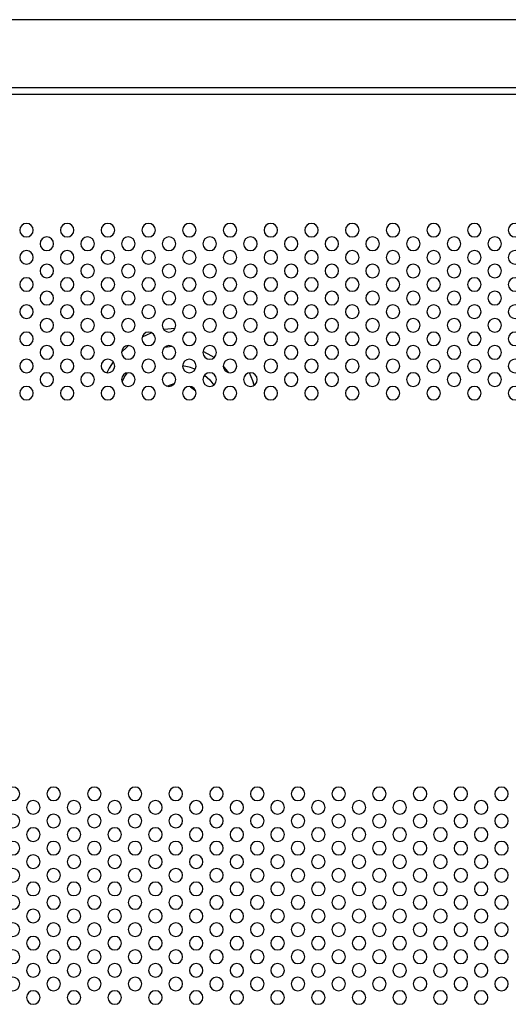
# Model space of a CAD drawing. Header units: millimetres. Extents: x 0 to 1118, y 0 to 864.
# Tile 94 of 256: x 837 to 852, y 432 to 461. Entities that reach past the tile are written whole.
import ezdxf

# ---------------------------------------------------------------- set-up
doc = ezdxf.new("R2010")
doc.units = ezdxf.units.MM

msp = doc.modelspace()

# ---------------------------------------------------------------- linework, layer by layer
at = {"color": 7, "linetype": 'Continuous', "lineweight": 25}
for p, q in [((954.7526, 460.718), (798.3526, 460.718)), ((797.7526, 458.718), (955.3526, 458.718)), ((955.3526, 458.518), (797.7526, 458.518))]:
    msp.add_line(p, q, dxfattribs=at)
at = {"color": 8, "linetype": 'Continuous', "lineweight": 25}
msp.add_line((843.5195, 450.3208), (843.3528, 450.5269), dxfattribs=at)
at = {"color": 8, "linetype": 'Continuous', "lineweight": 25, "flags": 128}
for points in [[(841.9284, 451.6226), (841.6121, 451.5888), (841.6016, 451.5869)], [(841.2478, 451.4939), (841.217, 451.4829), (840.9599, 451.3715)], [(840.5632, 451.1177), (840.5113, 451.0755), (840.3529, 450.9297)], [(841.8433, 451.0963), (841.6189, 451.0603), (841.6101, 451.0583)], [(843.0811, 450.7647), (843.0134, 450.8108), (842.7552, 450.9501)], [(840.1099, 450.6415), (839.9875, 450.4512), (839.9177, 450.3211)], [(840.5153, 450.3145), (840.4653, 450.2379), (840.3642, 450.0508)], [(842.8033, 450.2511), (842.9548, 450.1065), (843.0693, 449.9556)], [(844.2666, 449.9537), (844.2244, 450.0805), (844.1239, 450.3159)], [(841.6886, 449.9285), (841.9041, 449.9986), (841.9142, 450.0002)], [(842.3721, 449.9171), (842.3904, 449.9066), (842.5389, 449.7908)]]:
    msp.add_lwpolyline(points, dxfattribs=at)
at = {"color": 7, "linetype": 'Continuous', "lineweight": 25}
for centre, start, end in [((837.5526, 454.518), 0, 180), ((837.5526, 454.518), 180, 0), ((838.7526, 454.518), 0, 180), ((838.7526, 454.518), 180, 0), ((839.9526, 454.518), 0, 180), ((839.9526, 454.518), 180, 0), ((841.1526, 454.518), 0, 180), ((841.1526, 454.518), 180, 0), ((842.3526, 454.518), 0, 180), ((842.3526, 454.518), 180, 0), ((843.5526, 454.518), 0, 180), ((843.5526, 454.518), 180, 0), ((844.7526, 454.518), 0, 180), ((844.7526, 454.518), 180, 0), ((845.9526, 454.518), 0, 180), ((845.9526, 454.518), 180, 0), ((847.1526, 454.518), 0, 180), ((847.1526, 454.518), 180, 0), ((848.3526, 454.518), 0, 180), ((848.3526, 454.518), 180, 0), ((849.5526, 454.518), 0, 180), ((849.5526, 454.518), 180, 0), ((850.7526, 454.518), 0, 180), ((850.7526, 454.518), 180, 0), ((851.9526, 454.518), 0, 180), ((851.9526, 454.518), 180, 0), ((838.1526, 454.118), 0, 180), ((839.3526, 454.118), 0, 180), ((840.5526, 454.118), 0, 180), ((841.7526, 454.118), 0, 180), ((842.9526, 454.118), 0, 180), ((844.1526, 454.118), 0, 180), ((845.3526, 454.118), 0, 180), ((846.5526, 454.118), 0, 180), ((847.7526, 454.118), 0, 180), ((848.9526, 454.118), 0, 180), ((850.1526, 454.118), 0, 180), ((851.3526, 454.118), 0, 180), ((837.5526, 453.718), 0, 180), ((838.1526, 454.118), 180, 0), ((838.7526, 453.718), 0, 180), ((839.3526, 454.118), 180, 0), ((839.9526, 453.718), 0, 180), ((840.5526, 454.118), 180, 0), ((841.1526, 453.718), 0, 180), ((841.7526, 454.118), 180, 0), ((842.3526, 453.718), 0, 180), ((842.9526, 454.118), 180, 0), ((843.5526, 453.718), 0, 180), ((844.1526, 454.118), 180, 0), ((844.7526, 453.718), 0, 180), ((845.3526, 454.118), 180, 0), ((845.9526, 453.718), 0, 180), ((846.5526, 454.118), 180, 0), ((847.1526, 453.718), 0, 180), ((847.7526, 454.118), 180, 0), ((848.3526, 453.718), 0, 180), ((848.9526, 454.118), 180, 0), ((849.5526, 453.718), 0, 180), ((850.1526, 454.118), 180, 0), ((850.7526, 453.718), 0, 180), ((851.3526, 454.118), 180, 0), ((851.9526, 453.718), 0, 180), ((837.5526, 453.718), 180, 0), ((838.7526, 453.718), 180, 0), ((839.9526, 453.718), 180, 0), ((841.1526, 453.718), 180, 0), ((842.3526, 453.718), 180, 0), ((843.5526, 453.718), 180, 0), ((844.7526, 453.718), 180, 0), ((845.9526, 453.718), 180, 0), ((847.1526, 453.718), 180, 0), ((848.3526, 453.718), 180, 0), ((849.5526, 453.718), 180, 0), ((850.7526, 453.718), 180, 0), ((851.9526, 453.718), 180, 0), ((838.1526, 453.318), 0, 180), ((838.1526, 453.318), 180, 0), ((839.3526, 453.318), 0, 180), ((839.3526, 453.318), 180, 0), ((840.5526, 453.318), 0, 180), ((840.5526, 453.318), 180, 0), ((841.7526, 453.318), 0, 180), ((841.7526, 453.318), 180, 0), ((842.9526, 453.318), 0, 180), ((842.9526, 453.318), 180, 0), ((844.1526, 453.318), 0, 180), ((844.1526, 453.318), 180, 0), ((845.3526, 453.318), 0, 180), ((845.3526, 453.318), 180, 0), ((846.5526, 453.318), 0, 180), ((846.5526, 453.318), 180, 0), ((847.7526, 453.318), 0, 180), ((847.7526, 453.318), 180, 0), ((848.9526, 453.318), 0, 180), ((848.9526, 453.318), 180, 0), ((850.1526, 453.318), 0, 180), ((850.1526, 453.318), 180, 0), ((851.3526, 453.318), 0, 180), ((851.3526, 453.318), 180, 0), ((837.5526, 452.918), 0, 180), ((838.7526, 452.918), 0, 180), ((839.9526, 452.918), 0, 180), ((841.1526, 452.918), 0, 180), ((842.3526, 452.918), 0, 180), ((843.5526, 452.918), 0, 180), ((844.7526, 452.918), 0, 180), ((845.9526, 452.918), 0, 180), ((847.1526, 452.918), 0, 180), ((848.3526, 452.918), 0, 180), ((849.5526, 452.918), 0, 180), ((850.7526, 452.918), 0, 180), ((851.9526, 452.918), 0, 180), ((837.5526, 452.918), 180, 0), ((838.1526, 452.518), 0, 180), ((838.7526, 452.918), 180, 0), ((839.3526, 452.518), 0, 180), ((839.9526, 452.918), 180, 0), ((840.5526, 452.518), 0, 180), ((841.1526, 452.918), 180, 0), ((841.7526, 452.518), 0, 180), ((842.3526, 452.918), 180, 0), ((842.9526, 452.518), 0, 180), ((843.5526, 452.918), 180, 0), ((844.1526, 452.518), 0, 180), ((844.7526, 452.918), 180, 0), ((845.3526, 452.518), 0, 180), ((845.9526, 452.918), 180, 0), ((846.5526, 452.518), 0, 180), ((847.1526, 452.918), 180, 0), ((847.7526, 452.518), 0, 180), ((848.3526, 452.918), 180, 0), ((848.9526, 452.518), 0, 180), ((849.5526, 452.918), 180, 0), ((850.1526, 452.518), 0, 180), ((850.7526, 452.918), 180, 0), ((851.3526, 452.518), 0, 180), ((851.9526, 452.918), 180, 0), ((838.1526, 452.518), 180, 0), ((839.3526, 452.518), 180, 0), ((840.5526, 452.518), 180, 0), ((841.7526, 452.518), 180, 0), ((842.9526, 452.518), 180, 0), ((844.1526, 452.518), 180, 0), ((845.3526, 452.518), 180, 0), ((846.5526, 452.518), 180, 0), ((847.7526, 452.518), 180, 0), ((848.9526, 452.518), 180, 0), ((850.1526, 452.518), 180, 0), ((851.3526, 452.518), 180, 0), ((837.5526, 452.118), 0, 180), ((837.5526, 452.118), 180, 0), ((838.7526, 452.118), 0, 180), ((838.7526, 452.118), 180, 0), ((839.9526, 452.118), 0, 180), ((839.9526, 452.118), 180, 0), ((841.1526, 452.118), 0, 180), ((841.1526, 452.118), 180, 0), ((842.3526, 452.118), 0, 180), ((842.3526, 452.118), 180, 0), ((843.5526, 452.118), 0, 180), ((843.5526, 452.118), 180, 0), ((844.7526, 452.118), 0, 180), ((844.7526, 452.118), 180, 0), ((845.9526, 452.118), 0, 180), ((845.9526, 452.118), 180, 0), ((847.1526, 452.118), 0, 180), ((847.1526, 452.118), 180, 0), ((848.3526, 452.118), 0, 180), ((848.3526, 452.118), 180, 0), ((849.5526, 452.118), 0, 180), ((849.5526, 452.118), 180, 0), ((850.7526, 452.118), 0, 180), ((850.7526, 452.118), 180, 0), ((851.9526, 452.118), 0, 180), ((851.9526, 452.118), 180, 0), ((838.1526, 451.718), 0, 180), ((839.3526, 451.718), 0, 180), ((840.5526, 451.718), 0, 180), ((841.7526, 451.718), 0, 180), ((842.9526, 451.718), 0, 180), ((844.1526, 451.718), 0, 180), ((845.3526, 451.718), 0, 180), ((846.5526, 451.718), 0, 180), ((847.7526, 451.718), 0, 180), ((848.9526, 451.718), 0, 180), ((850.1526, 451.718), 0, 180), ((851.3526, 451.718), 0, 180), ((838.1526, 451.718), 180, 0), ((839.3526, 451.718), 180, 0), ((840.5526, 451.718), 180, 0), ((841.7526, 451.718), 180, 0), ((842.9526, 451.718), 180, 0), ((844.1526, 451.718), 180, 0), ((845.3526, 451.718), 180, 0), ((846.5526, 451.718), 180, 0), ((847.7526, 451.718), 180, 0), ((848.9526, 451.718), 180, 0), ((850.1526, 451.718), 180, 0), ((851.3526, 451.718), 180, 0), ((837.5526, 451.318), 0, 180), ((837.5526, 451.318), 180, 0), ((838.7526, 451.318), 0, 180), ((838.7526, 451.318), 180, 0), ((839.9526, 451.318), 0, 180), ((839.9526, 451.318), 180, 0), ((841.1526, 451.318), 0, 180), ((841.1526, 451.318), 180, 0), ((842.3526, 451.318), 0, 180), ((842.3526, 451.318), 180, 0), ((843.5526, 451.318), 0, 180), ((843.5526, 451.318), 180, 0), ((844.7526, 451.318), 0, 180), ((844.7526, 451.318), 180, 0), ((845.9526, 451.318), 0, 180), ((845.9526, 451.318), 180, 0), ((847.1526, 451.318), 0, 180), ((847.1526, 451.318), 180, 0), ((848.3526, 451.318), 0, 180), ((848.3526, 451.318), 180, 0), ((849.5526, 451.318), 0, 180), ((849.5526, 451.318), 180, 0), ((850.7526, 451.318), 0, 180), ((850.7526, 451.318), 180, 0), ((851.9526, 451.318), 0, 180), ((851.9526, 451.318), 180, 0), ((838.1526, 450.918), 0, 180), ((839.3526, 450.918), 0, 180), ((840.5526, 450.918), 0, 180), ((841.7526, 450.918), 0, 180), ((842.9526, 450.918), 0, 180), ((844.1526, 450.918), 0, 180), ((845.3526, 450.918), 0, 180), ((846.5526, 450.918), 0, 180), ((847.7526, 450.918), 0, 180), ((848.9526, 450.918), 0, 180), ((850.1526, 450.918), 0, 180), ((851.3526, 450.918), 0, 180), ((837.5526, 450.518), 0, 180), ((838.1526, 450.918), 180, 0), ((838.7526, 450.518), 0, 180), ((839.3526, 450.918), 180, 0), ((839.9526, 450.518), 0, 180), ((840.5526, 450.918), 180, 0), ((841.1526, 450.518), 0, 180), ((841.7526, 450.918), 180, 0), ((842.3526, 450.518), 0, 180), ((842.9526, 450.918), 180, 0), ((843.5526, 450.518), 0, 180), ((844.1526, 450.918), 180, 0), ((844.7526, 450.518), 0, 180), ((845.3526, 450.918), 180, 0), ((845.9526, 450.518), 0, 180), ((846.5526, 450.918), 180, 0), ((847.1526, 450.518), 0, 180), ((847.7526, 450.918), 180, 0), ((848.3526, 450.518), 0, 180), ((848.9526, 450.918), 180, 0), ((849.5526, 450.518), 0, 180), ((850.1526, 450.918), 180, 0), ((850.7526, 450.518), 0, 180), ((851.3526, 450.918), 180, 0), ((851.9526, 450.518), 0, 180), ((837.5526, 450.518), 180, 0), ((838.7526, 450.518), 180, 0), ((839.9526, 450.518), 180, 0), ((841.1526, 450.518), 180, 0), ((842.3526, 450.518), 180, 0), ((843.5526, 450.518), 180, 0), ((844.7526, 450.518), 180, 0), ((845.9526, 450.518), 180, 0), ((847.1526, 450.518), 180, 0), ((848.3526, 450.518), 180, 0), ((849.5526, 450.518), 180, 0), ((850.7526, 450.518), 180, 0), ((851.9526, 450.518), 180, 0), ((838.1526, 450.118), 0, 180), ((838.1526, 450.118), 180, 0), ((839.3526, 450.118), 0, 180), ((839.3526, 450.118), 180, 0), ((840.5526, 450.118), 0, 180), ((840.5526, 450.118), 180, 0), ((841.7526, 450.118), 0, 180), ((841.7526, 450.118), 180, 0), ((842.9526, 450.118), 0, 180), ((842.9526, 450.118), 180, 0), ((844.1526, 450.118), 0, 180), ((844.1526, 450.118), 180, 0), ((845.3526, 450.118), 0, 180), ((845.3526, 450.118), 180, 0), ((846.5526, 450.118), 0, 180), ((846.5526, 450.118), 180, 0), ((847.7526, 450.118), 0, 180), ((847.7526, 450.118), 180, 0), ((848.9526, 450.118), 0, 180), ((848.9526, 450.118), 180, 0), ((850.1526, 450.118), 0, 180), ((850.1526, 450.118), 180, 0), ((851.3526, 450.118), 0, 180), ((851.3526, 450.118), 180, 0), ((837.5526, 449.718), 0, 180), ((838.7526, 449.718), 0, 180), ((839.9526, 449.718), 0, 180), ((841.1526, 449.718), 0, 180), ((842.3526, 449.718), 0, 180), ((843.5526, 449.718), 0, 180), ((844.7526, 449.718), 0, 180), ((845.9526, 449.718), 0, 180), ((847.1526, 449.718), 0, 180), ((848.3526, 449.718), 0, 180), ((849.5526, 449.718), 0, 180), ((850.7526, 449.718), 0, 180), ((851.9526, 449.718), 0, 180), ((837.5526, 449.718), 180, 0), ((838.7526, 449.718), 180, 0), ((839.9526, 449.718), 180, 0), ((841.1526, 449.718), 180, 0), ((842.3526, 449.718), 180, 0), ((843.5526, 449.718), 180, 0), ((844.7526, 449.718), 180, 0), ((845.9526, 449.718), 180, 0), ((847.1526, 449.718), 180, 0), ((848.3526, 449.718), 180, 0), ((849.5526, 449.718), 180, 0), ((850.7526, 449.718), 180, 0), ((851.9526, 449.718), 180, 0), ((837.1526, 437.918), 0, 180), ((837.1526, 437.918), 180, 0), ((838.3526, 437.918), 0, 180), ((838.3526, 437.918), 180, 0), ((839.5526, 437.918), 0, 180), ((839.5526, 437.918), 180, 0), ((840.7526, 437.918), 0, 180), ((840.7526, 437.918), 180, 0), ((841.9526, 437.918), 0, 180), ((841.9526, 437.918), 180, 0), ((843.1526, 437.918), 0, 180), ((843.1526, 437.918), 180, 0), ((844.3526, 437.918), 0, 180), ((844.3526, 437.918), 180, 0), ((845.5526, 437.918), 0, 180), ((845.5526, 437.918), 180, 0), ((846.7526, 437.918), 0, 180), ((846.7526, 437.918), 180, 0), ((847.9526, 437.918), 0, 180), ((847.9526, 437.918), 180, 0), ((849.1526, 437.918), 0, 180), ((849.1526, 437.918), 180, 0), ((850.3526, 437.918), 0, 180), ((850.3526, 437.918), 180, 0), ((851.5526, 437.918), 0, 180), ((851.5526, 437.918), 180, 0), ((837.7526, 437.518), 0, 180), ((838.9526, 437.518), 0, 180), ((840.1526, 437.518), 0, 180), ((841.3526, 437.518), 0, 180), ((842.5526, 437.518), 0, 180), ((843.7526, 437.518), 0, 180), ((844.9526, 437.518), 0, 180), ((846.1526, 437.518), 0, 180), ((847.3526, 437.518), 0, 180), ((848.5526, 437.518), 0, 180), ((849.7526, 437.518), 0, 180), ((850.9526, 437.518), 0, 180), ((837.7526, 437.518), 180, 0), ((838.9526, 437.518), 180, 0), ((840.1526, 437.518), 180, 0), ((841.3526, 437.518), 180, 0), ((842.5526, 437.518), 180, 0), ((843.7526, 437.518), 180, 0), ((844.9526, 437.518), 180, 0), ((846.1526, 437.518), 180, 0), ((847.3526, 437.518), 180, 0), ((848.5526, 437.518), 180, 0), ((849.7526, 437.518), 180, 0), ((850.9526, 437.518), 180, 0), ((837.1526, 437.118), 0, 180), ((837.1526, 437.118), 180, 0), ((838.3526, 437.118), 0, 180), ((838.3526, 437.118), 180, 0), ((839.5526, 437.118), 0, 180), ((839.5526, 437.118), 180, 0), ((840.7526, 437.118), 0, 180), ((840.7526, 437.118), 180, 0), ((841.9526, 437.118), 0, 180), ((841.9526, 437.118), 180, 0), ((843.1526, 437.118), 0, 180), ((843.1526, 437.118), 180, 0), ((844.3526, 437.118), 0, 180), ((844.3526, 437.118), 180, 0), ((845.5526, 437.118), 0, 180), ((845.5526, 437.118), 180, 0), ((846.7526, 437.118), 0, 180), ((846.7526, 437.118), 180, 0), ((847.9526, 437.118), 0, 180), ((847.9526, 437.118), 180, 0), ((849.1526, 437.118), 0, 180), ((849.1526, 437.118), 180, 0), ((850.3526, 437.118), 0, 180), ((850.3526, 437.118), 180, 0), ((851.5526, 437.118), 0, 180), ((851.5526, 437.118), 180, 0), ((837.7526, 436.718), 0, 180), ((838.9526, 436.718), 0, 180), ((840.1526, 436.718), 0, 180), ((841.3526, 436.718), 0, 180), ((842.5526, 436.718), 0, 180), ((843.7526, 436.718), 0, 180), ((844.9526, 436.718), 0, 180), ((846.1526, 436.718), 0, 180), ((847.3526, 436.718), 0, 180), ((848.5526, 436.718), 0, 180), ((849.7526, 436.718), 0, 180), ((850.9526, 436.718), 0, 180), ((837.1526, 436.318), 0, 180), ((837.7526, 436.718), 180, 0), ((838.3526, 436.318), 0, 180), ((838.9526, 436.718), 180, 0), ((839.5526, 436.318), 0, 180), ((840.1526, 436.718), 180, 0), ((840.7526, 436.318), 0, 180), ((841.3526, 436.718), 180, 0), ((841.9526, 436.318), 0, 180), ((842.5526, 436.718), 180, 0), ((843.1526, 436.318), 0, 180), ((843.7526, 436.718), 180, 0), ((844.3526, 436.318), 0, 180), ((844.9526, 436.718), 180, 0), ((845.5526, 436.318), 0, 180), ((846.1526, 436.718), 180, 0), ((846.7526, 436.318), 0, 180), ((847.3526, 436.718), 180, 0), ((847.9526, 436.318), 0, 180), ((848.5526, 436.718), 180, 0), ((849.1526, 436.318), 0, 180), ((849.7526, 436.718), 180, 0), ((850.3526, 436.318), 0, 180), ((850.9526, 436.718), 180, 0), ((851.5526, 436.318), 0, 180), ((837.1526, 436.318), 180, 0), ((838.3526, 436.318), 180, 0), ((839.5526, 436.318), 180, 0), ((840.7526, 436.318), 180, 0), ((841.9526, 436.318), 180, 0), ((843.1526, 436.318), 180, 0), ((844.3526, 436.318), 180, 0), ((845.5526, 436.318), 180, 0), ((846.7526, 436.318), 180, 0), ((847.9526, 436.318), 180, 0), ((849.1526, 436.318), 180, 0), ((850.3526, 436.318), 180, 0), ((851.5526, 436.318), 180, 0), ((837.7526, 435.918), 0, 180), ((837.7526, 435.918), 180, 0), ((838.9526, 435.918), 0, 180), ((838.9526, 435.918), 180, 0), ((840.1526, 435.918), 0, 180), ((840.1526, 435.918), 180, 0), ((841.3526, 435.918), 0, 180), ((841.3526, 435.918), 180, 0), ((842.5526, 435.918), 0, 180), ((842.5526, 435.918), 180, 0), ((843.7526, 435.918), 0, 180), ((843.7526, 435.918), 180, 0), ((844.9526, 435.918), 0, 180), ((844.9526, 435.918), 180, 0), ((846.1526, 435.918), 0, 180), ((846.1526, 435.918), 180, 0), ((847.3526, 435.918), 0, 180), ((847.3526, 435.918), 180, 0), ((848.5526, 435.918), 0, 180), ((848.5526, 435.918), 180, 0), ((849.7526, 435.918), 0, 180), ((849.7526, 435.918), 180, 0), ((850.9526, 435.918), 0, 180), ((850.9526, 435.918), 180, 0), ((837.1526, 435.518), 0, 180), ((838.3526, 435.518), 0, 180), ((839.5526, 435.518), 0, 180), ((840.7526, 435.518), 0, 180), ((841.9526, 435.518), 0, 180), ((843.1526, 435.518), 0, 180), ((844.3526, 435.518), 0, 180), ((845.5526, 435.518), 0, 180), ((846.7526, 435.518), 0, 180), ((847.9526, 435.518), 0, 180), ((849.1526, 435.518), 0, 180), ((850.3526, 435.518), 0, 180), ((851.5526, 435.518), 0, 180), ((837.1526, 435.518), 180, 0), ((837.7526, 435.118), 0, 180), ((838.3526, 435.518), 180, 0), ((838.9526, 435.118), 0, 180), ((839.5526, 435.518), 180, 0), ((840.1526, 435.118), 0, 180), ((840.7526, 435.518), 180, 0), ((841.3526, 435.118), 0, 180), ((841.9526, 435.518), 180, 0), ((842.5526, 435.118), 0, 180), ((843.1526, 435.518), 180, 0), ((843.7526, 435.118), 0, 180), ((844.3526, 435.518), 180, 0), ((844.9526, 435.118), 0, 180), ((845.5526, 435.518), 180, 0), ((846.1526, 435.118), 0, 180), ((846.7526, 435.518), 180, 0), ((847.3526, 435.118), 0, 180), ((847.9526, 435.518), 180, 0), ((848.5526, 435.118), 0, 180), ((849.1526, 435.518), 180, 0), ((849.7526, 435.118), 0, 180), ((850.3526, 435.518), 180, 0), ((850.9526, 435.118), 0, 180), ((851.5526, 435.518), 180, 0), ((837.7526, 435.118), 180, 0), ((838.9526, 435.118), 180, 0), ((840.1526, 435.118), 180, 0), ((841.3526, 435.118), 180, 0), ((842.5526, 435.118), 180, 0), ((843.7526, 435.118), 180, 0), ((844.9526, 435.118), 180, 0), ((846.1526, 435.118), 180, 0), ((847.3526, 435.118), 180, 0), ((848.5526, 435.118), 180, 0), ((849.7526, 435.118), 180, 0), ((850.9526, 435.118), 180, 0), ((837.1526, 434.718), 0, 180), ((837.1526, 434.718), 180, 0), ((838.3526, 434.718), 0, 180), ((838.3526, 434.718), 180, 0), ((839.5526, 434.718), 0, 180), ((839.5526, 434.718), 180, 0), ((840.7526, 434.718), 0, 180), ((840.7526, 434.718), 180, 0), ((841.9526, 434.718), 0, 180), ((841.9526, 434.718), 180, 0), ((843.1526, 434.718), 0, 180), ((843.1526, 434.718), 180, 0), ((844.3526, 434.718), 0, 180), ((844.3526, 434.718), 180, 0), ((845.5526, 434.718), 0, 180), ((845.5526, 434.718), 180, 0), ((846.7526, 434.718), 0, 180), ((846.7526, 434.718), 180, 0), ((847.9526, 434.718), 0, 180), ((847.9526, 434.718), 180, 0), ((849.1526, 434.718), 0, 180), ((849.1526, 434.718), 180, 0), ((850.3526, 434.718), 0, 180), ((850.3526, 434.718), 180, 0), ((851.5526, 434.718), 0, 180), ((851.5526, 434.718), 180, 0), ((837.7526, 434.318), 0, 180), ((838.9526, 434.318), 0, 180), ((840.1526, 434.318), 0, 180), ((841.3526, 434.318), 0, 180), ((842.5526, 434.318), 0, 180), ((843.7526, 434.318), 0, 180), ((844.9526, 434.318), 0, 180), ((846.1526, 434.318), 0, 180), ((847.3526, 434.318), 0, 180), ((848.5526, 434.318), 0, 180), ((849.7526, 434.318), 0, 180), ((850.9526, 434.318), 0, 180), ((837.7526, 434.318), 180, 0), ((838.9526, 434.318), 180, 0), ((840.1526, 434.318), 180, 0), ((841.3526, 434.318), 180, 0), ((842.5526, 434.318), 180, 0), ((843.7526, 434.318), 180, 0), ((844.9526, 434.318), 180, 0), ((846.1526, 434.318), 180, 0), ((847.3526, 434.318), 180, 0), ((848.5526, 434.318), 180, 0), ((849.7526, 434.318), 180, 0), ((850.9526, 434.318), 180, 0), ((837.1526, 433.918), 0, 180), ((837.1526, 433.918), 180, 0), ((838.3526, 433.918), 0, 180), ((838.3526, 433.918), 180, 0), ((839.5526, 433.918), 0, 180), ((839.5526, 433.918), 180, 0), ((840.7526, 433.918), 0, 180), ((840.7526, 433.918), 180, 0), ((841.9526, 433.918), 0, 180), ((841.9526, 433.918), 180, 0), ((843.1526, 433.918), 0, 180), ((843.1526, 433.918), 180, 0), ((844.3526, 433.918), 0, 180), ((844.3526, 433.918), 180, 0), ((845.5526, 433.918), 0, 180), ((845.5526, 433.918), 180, 0), ((846.7526, 433.918), 0, 180), ((846.7526, 433.918), 180, 0), ((847.9526, 433.918), 0, 180), ((847.9526, 433.918), 180, 0), ((849.1526, 433.918), 0, 180), ((849.1526, 433.918), 180, 0), ((850.3526, 433.918), 0, 180), ((850.3526, 433.918), 180, 0), ((851.5526, 433.918), 0, 180), ((851.5526, 433.918), 180, 0), ((837.7526, 433.518), 0, 180), ((838.9526, 433.518), 0, 180), ((840.1526, 433.518), 0, 180), ((841.3526, 433.518), 0, 180), ((842.5526, 433.518), 0, 180), ((843.7526, 433.518), 0, 180), ((844.9526, 433.518), 0, 180), ((846.1526, 433.518), 0, 180), ((847.3526, 433.518), 0, 180), ((848.5526, 433.518), 0, 180), ((849.7526, 433.518), 0, 180), ((850.9526, 433.518), 0, 180), ((837.1526, 433.118), 0, 180), ((837.7526, 433.518), 180, 0), ((838.3526, 433.118), 0, 180), ((838.9526, 433.518), 180, 0), ((839.5526, 433.118), 0, 180), ((840.1526, 433.518), 180, 0), ((840.7526, 433.118), 0, 180), ((841.3526, 433.518), 180, 0), ((841.9526, 433.118), 0, 180), ((842.5526, 433.518), 180, 0), ((843.1526, 433.118), 0, 180), ((843.7526, 433.518), 180, 0), ((844.3526, 433.118), 0, 180), ((844.9526, 433.518), 180, 0), ((845.5526, 433.118), 0, 180), ((846.1526, 433.518), 180, 0), ((846.7526, 433.118), 0, 180), ((847.3526, 433.518), 180, 0), ((847.9526, 433.118), 0, 180), ((848.5526, 433.518), 180, 0), ((849.1526, 433.118), 0, 180), ((849.7526, 433.518), 180, 0), ((850.3526, 433.118), 0, 180), ((850.9526, 433.518), 180, 0), ((851.5526, 433.118), 0, 180), ((837.1526, 433.118), 180, 0), ((838.3526, 433.118), 180, 0), ((839.5526, 433.118), 180, 0), ((840.7526, 433.118), 180, 0), ((841.9526, 433.118), 180, 0), ((843.1526, 433.118), 180, 0), ((844.3526, 433.118), 180, 0), ((845.5526, 433.118), 180, 0), ((846.7526, 433.118), 180, 0), ((847.9526, 433.118), 180, 0), ((849.1526, 433.118), 180, 0), ((850.3526, 433.118), 180, 0), ((851.5526, 433.118), 180, 0), ((837.7526, 432.718), 0, 180), ((837.7526, 432.718), 180, 0), ((838.9526, 432.718), 0, 180), ((838.9526, 432.718), 180, 0), ((840.1526, 432.718), 0, 180), ((840.1526, 432.718), 180, 0), ((841.3526, 432.718), 0, 180), ((841.3526, 432.718), 180, 0), ((842.5526, 432.718), 0, 180), ((842.5526, 432.718), 180, 0), ((843.7526, 432.718), 0, 180), ((843.7526, 432.718), 180, 0), ((844.9526, 432.718), 0, 180), ((844.9526, 432.718), 180, 0), ((846.1526, 432.718), 0, 180), ((846.1526, 432.718), 180, 0), ((847.3526, 432.718), 0, 180), ((847.3526, 432.718), 180, 0), ((848.5526, 432.718), 0, 180), ((848.5526, 432.718), 180, 0), ((849.7526, 432.718), 0, 180), ((849.7526, 432.718), 180, 0), ((850.9526, 432.718), 0, 180), ((850.9526, 432.718), 180, 0), ((837.1526, 432.318), 0, 180), ((838.3526, 432.318), 0, 180), ((839.5526, 432.318), 0, 180), ((840.7526, 432.318), 0, 180), ((841.9526, 432.318), 0, 180), ((843.1526, 432.318), 0, 180), ((844.3526, 432.318), 0, 180), ((845.5526, 432.318), 0, 180), ((846.7526, 432.318), 0, 180), ((847.9526, 432.318), 0, 180), ((849.1526, 432.318), 0, 180), ((850.3526, 432.318), 0, 180), ((851.5526, 432.318), 0, 180), ((837.1526, 432.318), 180, 0), ((837.7526, 431.918), 0, 180), ((838.3526, 432.318), 180, 0), ((838.9526, 431.918), 0, 180), ((839.5526, 432.318), 180, 0), ((840.1526, 431.918), 0, 180), ((840.7526, 432.318), 180, 0), ((841.3526, 431.918), 0, 180), ((841.9526, 432.318), 180, 0), ((842.5526, 431.918), 0, 180), ((843.1526, 432.318), 180, 0), ((843.7526, 431.918), 0, 180), ((844.3526, 432.318), 180, 0), ((844.9526, 431.918), 0, 180), ((845.5526, 432.318), 180, 0), ((846.1526, 431.918), 0, 180), ((846.7526, 432.318), 180, 0), ((847.3526, 431.918), 0, 180), ((847.9526, 432.318), 180, 0), ((848.5526, 431.918), 0, 180), ((849.1526, 432.318), 180, 0), ((849.7526, 431.918), 0, 180), ((850.3526, 432.318), 180, 0), ((850.9526, 431.918), 0, 180), ((851.5526, 432.318), 180, 0), ((837.7526, 431.918), 180, 0), ((838.9526, 431.918), 180, 0), ((840.1526, 431.918), 180, 0), ((841.3526, 431.918), 180, 0), ((842.5526, 431.918), 180, 0), ((843.7526, 431.918), 180, 0), ((844.9526, 431.918), 180, 0), ((846.1526, 431.918), 180, 0), ((847.3526, 431.918), 180, 0), ((848.5526, 431.918), 180, 0), ((849.7526, 431.918), 180, 0), ((850.9526, 431.918), 180, 0)]:
    msp.add_arc(centre, 0.2, start, end, dxfattribs=at)
at = {"color": 8, "linetype": 'Continuous', "lineweight": 25}
msp.add_arc((842.0195, 449.278), 1.2494, 66.04494, 83.88628, dxfattribs=at)

doc.saveas('drawing.dxf')
